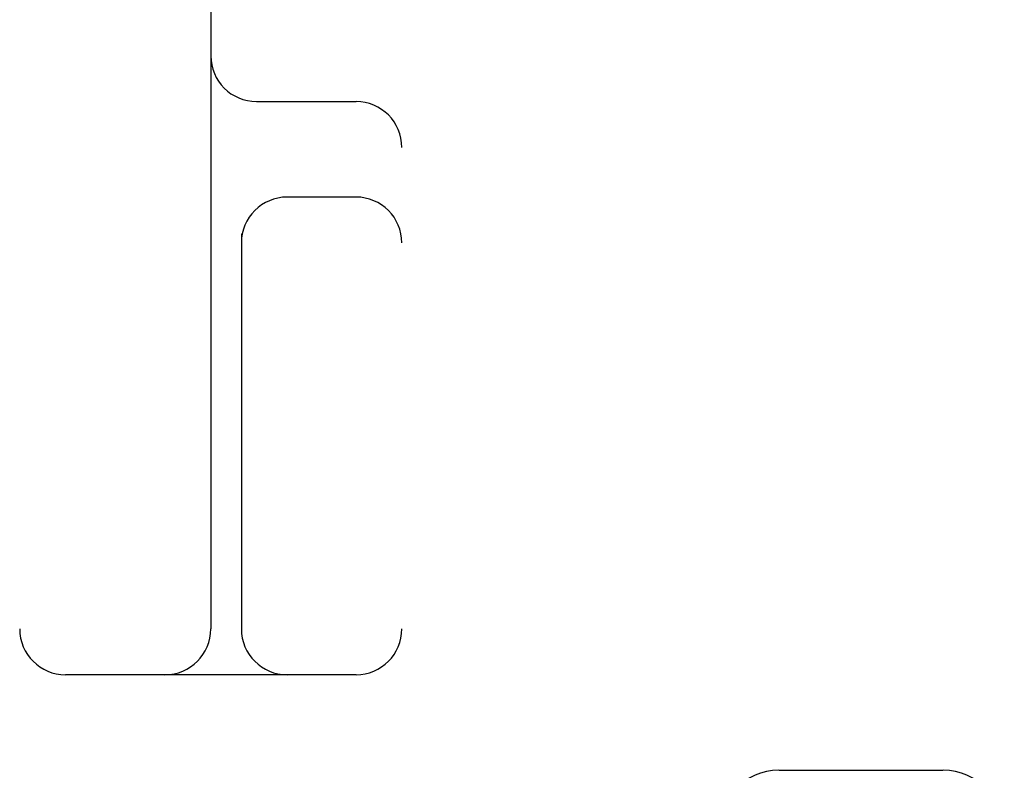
# Model space of a CAD drawing. Header units: inches. Extents: x 0 to 283, y 0 to 183.
# Tile 28 of 83: x 97.417 to 97.739, y 94.225 to 94.471. Entities that reach past the tile are written whole.
import ezdxf

# ---------------------------------------------------------------- set-up
doc = ezdxf.new("R2010")
doc.units = ezdxf.units.IN
doc.header["$LTSCALE"] = 15.583333
doc.header["$MEASUREMENT"] = 0
doc.linetypes.add('HIDDEN', pattern=[0.2, 0.1, -0.1])
doc.layers.add('DEFAULT_2', color=8, linetype='HIDDEN')

msp = doc.modelspace()

# ---------------------------------------------------------------- linework, layer by layer
at = {"layer": 'DEFAULT_2', "color": 8, "linetype": 'HIDDEN'}
for p, q in [((97.41691, 96.25629), (97.41691, 91.25629)), ((97.47941, 94.88129), (97.47941, 94.27129)), ((97.54191, 92.63129), (97.54191, 94.88129)), ((97.49441, 94.44379), (97.52691, 94.44379)), ((97.52691, 94.41254), (97.50441, 94.41254)), ((97.48941, 94.40049), (97.48941, 94.27129)), ((97.52691, 94.25629), (97.43191, 94.25629)), ((97.6653, 94.22504), (97.71885, 94.22504))]:
    msp.add_line(p, q, dxfattribs=at)
for centre, radius, start, end in [((97.49441, 94.45879), 0.015, 180, 270), ((97.52691, 94.42879), 0.015, 0, 90), ((97.50441, 94.39754), 0.015, 90, 180), ((97.52691, 94.39754), 0.015, 0, 90), ((97.43191, 94.27129), 0.015, 180, 270), ((97.46441, 94.27129), 0.015, 270, 360), ((97.50441, 94.27129), 0.015, 180, 270), ((97.52691, 94.27129), 0.015, 270, 360), ((97.6652, 94.20504), 0.02, 90, 180), ((97.71895, 94.20504), 0.02, 0, 90)]:
    msp.add_arc(centre, radius, start, end, dxfattribs=at)

doc.saveas('drawing.dxf')
